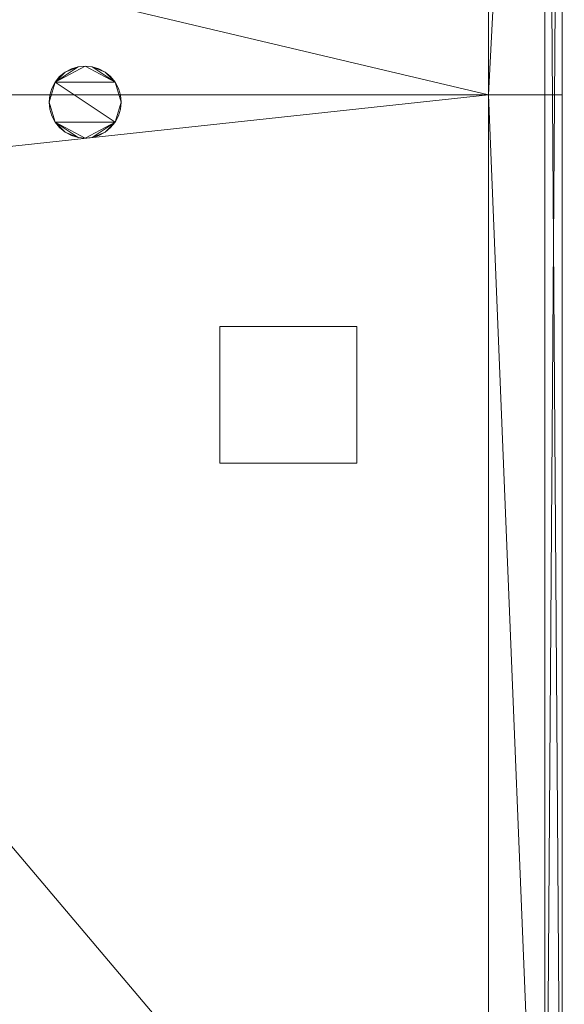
# Model space of a CAD drawing. Header units: millimetres. Extents: x -1675 to 29381, y -3645 to 22555.
# Tile 73 of 256: x 11858 to 14085, y 1950 to 5978. Entities that reach past the tile are written whole.
import ezdxf

# ---------------------------------------------------------------- set-up
doc = ezdxf.new("R2010")
doc.units = ezdxf.units.MM
doc.layers.add('A-GENM-____-OTLN', color=13, linetype='Continuous', lineweight=9)

msp = doc.modelspace()

# ---------------------------------------------------------------- meshes
at = {"layer": 'A-GENM-____-OTLN'}
mesh = msp.add_polyface(dxfattribs=at)
corners = [(14006, 13252, 2949), (14006, 10470, 2949), (13776, 10470, 2949), (14076, 10470, 2949), (14012.8, 10470, 2949), (14076, 13252, 2949), (16432, 13252, 2949), (16432, 10470, 2949), (14305.3, 10470, 2949), (19076.8, 13252, 2949), (19076.8, 10470, 2949), (16689.5, 10470, 2949), (19076.8, 16140, 2949), (19916, 10470, 2949), (19802.9, 10470, 2949), (21966, 11363.8, 2949), (21116, 10470, 2949), (21966, 13252, 2949), (20916, 16140, 2949), (21966, 14370.6, 2949), (14006, 0, 2949), (13776, 5670, 2949), (14006, 10130, 2949), (13776, 10169.3, 2949), (13776, 10130, 2949), (14006, 10170, 2949), (13776, 10170, 2949), (14076, 10130, 2949), (14076, 0, 2949), (14076, 10170, 2949), (16432, 10170, 2949), (19076.8, 10170, 2949), (21966, 10470, 2949)]
mesh.append_faces([[corners[k] for k in face] for face in [(0, 1, 2), (3, 4, 5), (4, 1, 0), (6, 7, 8), (5, 8, 3), (9, 10, 11), (6, 9, 11), (11, 7, 6), (9, 6, 12), (13, 14, 15), (15, 16, 13), (14, 10, 9), (9, 17, 15), (15, 14, 9), (18, 19, 9), (20, 21, 22), (23, 22, 24), (22, 23, 25), (25, 23, 26), (26, 2, 1), (1, 25, 26), (22, 27, 20), (25, 29, 22), (29, 25, 4), (4, 3, 29), (25, 1, 4), (8, 7, 30), (29, 3, 8), (11, 10, 31), (30, 7, 11), (13, 31, 14), (16, 31, 13), (32, 31, 16), (31, 10, 14)]], dxfattribs={"vtx0": -1, "vtx1": -1, "vtx2": -1})
mesh.append_faces([[corners[k] for k in face] for face in [(8, 5, 6)]], dxfattribs={"vtx0": -1, "vtx2": -1})
mesh.append_faces([[corners[k] for k in face] for face in [(0, 5, 4), (29, 27, 22), (30, 29, 8), (31, 30, 11)]], dxfattribs={"vtx1": -1, "vtx2": -1})
mesh.append_faces([[corners[k] for k in face] for face in [(27, 28, 20)]], dxfattribs={"vtx2": -1})
mesh = msp.add_polyface(dxfattribs=at)
corners = [(14006, 0, 1), (13776, 5670, 1), (14006, 10130, 1), (13776, 10169.3, 1), (14006, 10170, 1), (14006, 10470, 1), (13776, 10170, 1), (14076, 10130, 1), (14076, 0, 1), (14076, 10170, 1), (14012.8, 10470, 1), (14076, 10470, 1), (16432, 10170, 1), (14305.3, 10470, 1), (16432, 10470, 1), (19076.8, 10170, 1), (16689.5, 10470, 1), (19076.8, 10470, 1), (26536, 10170, 1), (26536, 10130, 1), (19076.8, 10130, 1), (19916, 10470, 1), (19802.9, 10470, 1), (22166, 10470, 1), (21966, 11363.8, 1), (22166, 11446.4, 1), (26236, 12080, 1), (26236, 13128, 1), (26536, 13252, 1), (21116, 10470, 1), (21966, 10470, 1), (26236, 10470, 1), (24966, 10470, 1), (22166, 10470, 1), (22366, 10470, 1), (21966, 13252, 1), (22166, 13252, 1), (26236, 13252, 1), (21966, 14370.6, 1), (26236, 13630, 1)]
mesh.append_faces([[corners[k] for k in face] for face in [(15, 18, 20), (21, 15, 22), (23, 24, 25), (29, 15, 21), (24, 23, 30), (18, 26, 28), (30, 15, 29), (26, 18, 31), (33, 15, 23), (34, 15, 33), (25, 35, 36), (35, 25, 24), (38, 36, 35), (39, 28, 37)]], dxfattribs={"vtx0": -1, "vtx1": -1})
mesh.append_faces([[corners[k] for k in face] for face in [(0, 1, 2), (2, 3, 4), (5, 4, 6), (2, 7, 0), (4, 9, 2), (9, 4, 10), (23, 15, 30), (15, 34, 18)]], dxfattribs={"vtx0": -1, "vtx1": -1, "vtx2": -1})
mesh.append_faces([[corners[k] for k in face] for face in [(4, 5, 10), (9, 11, 13), (12, 14, 16), (15, 17, 22), (28, 27, 37)]], dxfattribs={"vtx0": -1, "vtx2": -1})
mesh.append_faces([[corners[k] for k in face] for face in [(9, 7, 2), (10, 11, 9), (12, 9, 13), (13, 14, 12), (15, 12, 16), (16, 17, 15), (26, 27, 28), (32, 31, 18), (34, 32, 18)]], dxfattribs={"vtx1": -1, "vtx2": -1})
mesh.append_faces([[corners[k] for k in face] for face in [(7, 8, 0), (18, 19, 20)]], dxfattribs={"vtx2": -1})
mesh = msp.add_polyface(dxfattribs=at)
corners = [(4706, 290, 1), (6.8, 0, 1), (407.6, 290, 1), (4706, 390, 1), (5006, 390, 1), (9606, 290, 1), (9306, 390, 1), (9606, 390, 1), (13776, 5670, 1), (13776, 9963.6, 1), (14006, 10130, 1), (5006, 290, 1), (9306, 290, 1), (14006, 0, 1), (13776, 290, 1), (9856, 290, 1), (9306, 5670, 1), (9606, 5670, 1), (9606, 5220, 1), (9306, 5220, 1), (9306, 5670, 1), (256.8, 9170, 1), (6.8, 10130, 1), (256.8, 10130, 1), (256.8, 290, 1), (256.8, 7770, 1), (256.8, 1330, 1), (256.8, 6170, 1), (256.8, 4310, 1), (13776, 10130, 1), (4706, 5220, 1), (5006, 5670, 1), (5006, 5220, 1), (4706, 5670, 1), (256.8, 10130.7, 1), (13776, 10169.3, 1), (6.8, 10170, 1), (256.8, 10170, 1), (14006, 10170, 1), (13776, 10170, 1), (256.8, 10225, 1), (13776, 10470, 1), (14006, 10470, 1), (4706, 11204.6, 1), (5006, 11190, 1), (4706, 11190, 1), (5006, 11270.6, 1), (256.8, 10770, 1)]
mesh.append_faces([[corners[k] for k in face] for face in [(5, 6, 7), (17, 16, 20), (30, 31, 32), (31, 30, 33), (43, 44, 45)]], dxfattribs={"vtx0": -1})
mesh.append_faces([[corners[k] for k in face] for face in [(0, 1, 2), (6, 5, 12), (1, 11, 13), (8, 13, 14), (21, 22, 23), (25, 22, 21), (27, 22, 25), (28, 22, 27), (22, 28, 1), (35, 10, 29), (34, 36, 37), (36, 34, 22), (44, 43, 46)]], dxfattribs={"vtx0": -1, "vtx1": -1})
mesh.append_faces([[corners[k] for k in face] for face in [(11, 1, 0), (13, 12, 5)]], dxfattribs={"vtx0": -1, "vtx1": -1, "vtx2": -1})
mesh.append_faces([[corners[k] for k in face] for face in [(0, 4, 11), (13, 11, 12), (16, 17, 18), (10, 9, 29), (22, 34, 23), (38, 35, 39), (36, 40, 37)]], dxfattribs={"vtx0": -1, "vtx2": -1})
mesh.append_faces([[corners[k] for k in face] for face in [(8, 9, 10), (15, 14, 13), (5, 15, 13), (24, 2, 1), (26, 24, 1), (28, 26, 1), (47, 40, 36)]], dxfattribs={"vtx1": -1, "vtx2": -1})
mesh.append_faces([[corners[k] for k in face] for face in [(0, 3, 4), (18, 19, 16), (39, 41, 42)]], dxfattribs={"vtx2": -1})
mesh = msp.add_polyface(dxfattribs=at)
corners = [(9306, 6729, 2949), (9306, 5670, 2949), (9306, 5670, 2949), (9306, 5670, 2949), (7842.5, 5670, 2949), (5006, 10130, 2949), (9306, 10130, 2949), (5006, 10144.3, 2949), (9306, 10156.6, 2949), (5006, 10170, 2949), (9606, 5220, 2949), (13776, 290, 2949), (9856, 290, 2949), (9606, 290, 2949), (9606, 390, 2949), (5006, 390, 2949), (9306, 290, 2949), (5006, 290, 2949), (9306, 5220, 2949), (9606, 5670, 2949), (13776, 9963.6, 2949), (13776, 5670, 2949), (9306, 390, 2949), (13776, 10130, 2949), (13776, 10169.3, 2949), (9306, 10170, 2949), (14006, 10130, 2949), (6.8, 0, 2949), (14006, 0, 2949)]
mesh.append_faces([[corners[k] for k in face] for face in [(27, 17, 28)]], dxfattribs={"vtx0": -1, "vtx1": -1})
mesh.append_faces([[corners[k] for k in face] for face in [(4, 0, 2), (5, 6, 0), (0, 4, 5), (6, 7, 8), (7, 6, 5), (9, 8, 7), (10, 11, 12), (12, 13, 14), (15, 16, 17), (18, 4, 3), (19, 1, 0), (0, 20, 21), (10, 12, 14), (16, 15, 22), (19, 0, 21), (10, 14, 22), (10, 19, 21), (4, 22, 15), (22, 4, 18), (11, 10, 21), (22, 18, 10), (20, 6, 23), (6, 20, 0), (23, 8, 24), (8, 23, 6), (25, 24, 8), (13, 22, 14), (21, 20, 26), (22, 13, 16), (21, 28, 11), (28, 17, 16), (12, 11, 28), (28, 16, 13), (13, 12, 28), (3, 19, 10), (10, 18, 3), (26, 20, 23)]], dxfattribs={"vtx0": -1, "vtx1": -1, "vtx2": -1})
mesh.append_faces([[corners[k] for k in face] for face in [(0, 1, 2), (19, 3, 1)]], dxfattribs={"vtx0": -1, "vtx2": -1})
mesh.append_faces([[corners[k] for k in face] for face in [(2, 3, 4)]], dxfattribs={"vtx1": -1, "vtx2": -1})
mesh = msp.add_polyface(dxfattribs=at)
corners = [(14006, 0, -50), (6.8, 10130, -50), (14006, 10130, -50)]
mesh.append_faces([[corners[k] for k in face] for face in [(1, 2, 0)]])
mesh = msp.add_polyface(dxfattribs=at)
corners = [(6.8, 0, -50), (6.8, 10130, -50), (14006, 0, -50)]
mesh.append_faces([[corners[k] for k in face] for face in [(1, 2, 0)]])
mesh = msp.add_polyface(dxfattribs=at)
corners = [(14006, 10130), (6.8, 0), (14006, 0)]
mesh.append_faces([[corners[k] for k in face] for face in [(1, 2, 0)]])
mesh = msp.add_polyface(dxfattribs=at)
corners = [(6.8, 10130), (6.8, 0), (14006, 10130)]
mesh.append_faces([[corners[k] for k in face] for face in [(1, 2, 0)]])
mesh = msp.add_polyface(dxfattribs=at)
corners = [(14006, 0, 2950), (6.8, 10130, 2950), (14006, 10130, 2950)]
mesh.append_faces([[corners[k] for k in face] for face in [(1, 2, 0)]])
mesh = msp.add_polyface(dxfattribs=at)
corners = [(6.8, 0, 2950), (6.8, 10130, 2950), (14006, 0, 2950)]
mesh.append_faces([[corners[k] for k in face] for face in [(1, 2, 0)]])
mesh = msp.add_polyface(dxfattribs=at)
corners = [(14006, 10130, 3000), (6.8, 0, 3000), (14006, 0, 3000)]
mesh.append_faces([[corners[k] for k in face] for face in [(1, 2, 0)]])
mesh = msp.add_polyface(dxfattribs=at)
corners = [(6.8, 10130, 3000), (6.8, 0, 3000), (14006, 10130, 3000)]
mesh.append_faces([[corners[k] for k in face] for face in [(1, 2, 0)]])
mesh = msp.add_polyface(dxfattribs=at)
corners = [(9306, 6729, 1), (9306, 5670, 1), (9306, 5670, 1), (9306, 5670, 1), (7842.5, 5670, 1), (5006, 5670, 1), (5006, 10130, 1), (9306, 10130, 1), (9606, 5220, 1), (13776, 290, 1), (9856, 290, 1), (9606, 290, 1), (9606, 390, 1), (5006, 390, 1), (9306, 290, 1), (5006, 290, 1), (4706, 390, 1), (4706, 290, 1), (407.6, 290, 1), (9306, 5220, 1), (9606, 5670, 1), (13776, 9963.6, 1), (13776, 5670, 1), (9306, 390, 1), (4706, 5220, 1), (5006, 5220, 1), (256.8, 1330, 1), (256.8, 290, 1), (256.8, 9170, 1), (256.8, 10130, 1), (256.8, 4310, 1), (256.8, 7770, 1), (256.8, 6170, 1), (4706, 5670, 1), (5006, 5670, 1), (13776, 10130, 1), (256.8, 10130.7, 1)]
mesh.append_faces([[corners[k] for k in face] for face in [(13, 14, 15)]], dxfattribs={"vtx0": -1})
mesh.append_faces([[corners[k] for k in face] for face in [(19, 4, 3), (14, 13, 23), (9, 8, 22), (30, 24, 26), (32, 24, 30), (33, 6, 34), (34, 5, 25), (24, 32, 33), (31, 33, 32), (21, 7, 35), (36, 6, 29)]], dxfattribs={"vtx0": -1, "vtx1": -1})
mesh.append_faces([[corners[k] for k in face] for face in [(4, 0, 2), (4, 5, 6), (6, 7, 0), (0, 4, 6), (8, 10, 12), (4, 16, 18), (20, 0, 22), (4, 23, 13), (23, 4, 19), (26, 24, 18), (4, 18, 25), (5, 4, 25), (5, 34, 6), (6, 33, 31), (7, 21, 0)]], dxfattribs={"vtx0": -1, "vtx1": -1, "vtx2": -1})
mesh.append_faces([[corners[k] for k in face] for face in [(0, 1, 2), (8, 9, 10), (0, 21, 22), (8, 12, 23), (4, 13, 16), (23, 19, 8), (18, 24, 25)]], dxfattribs={"vtx0": -1, "vtx2": -1})
mesh.append_faces([[corners[k] for k in face] for face in [(2, 3, 4), (20, 1, 0), (8, 20, 22), (28, 29, 6), (31, 28, 6)]], dxfattribs={"vtx1": -1, "vtx2": -1})
mesh.append_faces([[corners[k] for k in face] for face in [(10, 11, 12), (16, 17, 18), (18, 27, 26)]], dxfattribs={"vtx2": -1})
mesh = msp.add_polyface(dxfattribs=at)
corners = [(14076, 10130), (14006, 0), (14076, 0)]
mesh.append_faces([[corners[k] for k in face] for face in [(0, 1, 2)]])
mesh = msp.add_polyface(dxfattribs=at)
corners = [(14006, 0), (14006, 10130, -50), (14006, 0, -50)]
mesh.append_faces([[corners[k] for k in face] for face in [(0, 1, 2)]])
mesh = msp.add_polyface(dxfattribs=at)
corners = [(14006, 10130), (14006, 0, -50), (14006, 10130, -50)]
mesh.append_faces([[corners[k] for k in face] for face in [(1, 2, 0)]])
mesh = msp.add_polyface(dxfattribs=at)
corners = [(14006, 0), (14006, 0, -50), (14006, 10130)]
mesh.append_faces([[corners[k] for k in face] for face in [(1, 2, 0)]])
mesh = msp.add_polyface(dxfattribs=at)
corners = [(14076, 0, -50), (14006, 10130, -50), (14076, 10130, -50)]
mesh.append_faces([[corners[k] for k in face] for face in [(0, 1, 2)]])
mesh = msp.add_polyface(dxfattribs=at)
corners = [(14006, 0, -50), (14006, 10130, -50), (14076, 0, -50)]
mesh.append_faces([[corners[k] for k in face] for face in [(2, 0, 1)]])
mesh = msp.add_polyface(dxfattribs=at)
corners = [(14006, 10130), (14006, 0), (14076, 10130)]
mesh.append_faces([[corners[k] for k in face] for face in [(2, 0, 1)]])
mesh = msp.add_polyface(dxfattribs=at)
corners = [(14006, 10130), (14006, 10130, -50), (14006, 0)]
mesh.append_faces([[corners[k] for k in face] for face in [(2, 0, 1)]])
mesh = msp.add_polyface(dxfattribs=at)
corners = [(14076, 10130, 3000), (14006, 0, 3000), (14076, 0, 3000)]
mesh.append_faces([[corners[k] for k in face] for face in [(0, 1, 2)]])
mesh = msp.add_polyface(dxfattribs=at)
corners = [(14006, 0, 3000), (14006, 10130, 2950), (14006, 0, 2950)]
mesh.append_faces([[corners[k] for k in face] for face in [(0, 1, 2)]])
mesh = msp.add_polyface(dxfattribs=at)
corners = [(14006, 10130, 3000), (14006, 0, 2950), (14006, 10130, 2950)]
mesh.append_faces([[corners[k] for k in face] for face in [(1, 2, 0)]])
mesh = msp.add_polyface(dxfattribs=at)
corners = [(14006, 0, 3000), (14006, 0, 2950), (14006, 10130, 3000)]
mesh.append_faces([[corners[k] for k in face] for face in [(1, 2, 0)]])
mesh = msp.add_polyface(dxfattribs=at)
corners = [(14076, 0, 2950), (14006, 10130, 2950), (14076, 10130, 2950)]
mesh.append_faces([[corners[k] for k in face] for face in [(0, 1, 2)]])
mesh = msp.add_polyface(dxfattribs=at)
corners = [(14006, 0, 2950), (14006, 10130, 2950), (14076, 0, 2950)]
mesh.append_faces([[corners[k] for k in face] for face in [(2, 0, 1)]])
mesh = msp.add_polyface(dxfattribs=at)
corners = [(14006, 10130, 3000), (14006, 0, 3000), (14076, 10130, 3000)]
mesh.append_faces([[corners[k] for k in face] for face in [(2, 0, 1)]])
mesh = msp.add_polyface(dxfattribs=at)
corners = [(14006, 10130, 3000), (14006, 10130, 2950), (14006, 0, 3000)]
mesh.append_faces([[corners[k] for k in face] for face in [(2, 0, 1)]])
mesh = msp.add_polyface(dxfattribs=at)
corners = [(14076, 0), (14076, 0, -50), (14076, 10130)]
mesh.append_faces([[corners[k] for k in face] for face in [(1, 2, 0)]])
mesh = msp.add_polyface(dxfattribs=at)
corners = [(14076, 10130), (14076, 0, -50), (14076, 10130, -50)]
mesh.append_faces([[corners[k] for k in face] for face in [(1, 2, 0)]])
mesh = msp.add_polyface(dxfattribs=at)
corners = [(14076, 0, 3000), (14076, 0, 2950), (14076, 10130, 3000)]
mesh.append_faces([[corners[k] for k in face] for face in [(1, 2, 0)]])
mesh = msp.add_polyface(dxfattribs=at)
corners = [(14076, 10130, 3000), (14076, 0, 2950), (14076, 10130, 2950)]
mesh.append_faces([[corners[k] for k in face] for face in [(1, 2, 0)]])
mesh = msp.add_polyface(dxfattribs=at)
corners = [(12270.5, 5669.3, 2950), (12262.2, 5696.9, 2950), (12248.5, 5722.4, 2950), (12230.2, 5744.8, 2950), (12207.9, 5763.1, 2950), (12182.4, 5776.7, 2950), (12154.8, 5785.1, 2950), (12126, 5787.9, 2950), (12097.3, 5785.1, 2950), (12069.6, 5776.7, 2950), (12044.1, 5763.1, 2950), (12021.8, 5744.8, 2950), (12003.5, 5722.4, 2950), (11989.9, 5696.9, 2950), (11981.5, 5669.3, 2950), (11978.7, 5640.6, 2950), (11981.5, 5611.8, 2950), (11989.9, 5584.2, 2950), (12003.5, 5558.7, 2950), (12021.8, 5536.4, 2950), (12044.1, 5518, 2950), (12069.6, 5504.4, 2950), (12097.3, 5496, 2950), (12126, 5493.2, 2950), (12154.8, 5496, 2950), (12182.4, 5504.4, 2950), (12207.9, 5518, 2950), (12230.2, 5536.4, 2950), (12248.5, 5558.7, 2950), (12262.2, 5584.2, 2950), (12270.5, 5611.8, 2950), (12273.4, 5640.6, 2950)]
mesh.append_faces([[corners[k] for k in face] for face in [(28, 26, 27), (31, 28, 29, 30)]], dxfattribs={"vtx0": -1})
mesh.append_faces([[corners[k] for k in face] for face in [(18, 28, 12, 15), (2, 12, 28, 31)]], dxfattribs={"vtx0": -1, "vtx1": -1, "vtx2": -1, "vtx3": -1})
mesh.append_faces([[corners[k] for k in face] for face in [(2, 6, 7), (28, 23, 24)]], dxfattribs={"vtx0": -1, "vtx2": -1})
mesh.append_faces([[corners[k] for k in face] for face in [(18, 22, 23, 28)]], dxfattribs={"vtx0": -1, "vtx2": -1, "vtx3": -1})
mesh.append_faces([[corners[k] for k in face] for face in [(17, 18, 15, 16), (1, 2, 31, 0), (3, 4, 2)]], dxfattribs={"vtx1": -1})
mesh.append_faces([[corners[k] for k in face] for face in [(7, 8, 12, 2)]], dxfattribs={"vtx1": -1, "vtx2": -1, "vtx3": -1})
mesh.append_faces([[corners[k] for k in face] for face in [(20, 21, 22), (13, 14, 15, 12), (8, 9, 10)]], dxfattribs={"vtx2": -1})
mesh.append_faces([[corners[k] for k in face] for face in [(18, 19, 20, 22), (10, 11, 12, 8), (24, 25, 26, 28), (4, 5, 6, 2)]], dxfattribs={"vtx2": -1, "vtx3": -1})
mesh = msp.add_polyface(dxfattribs=at)
corners = [(12262.2, 5584.2, 2910), (12248.5, 5558.7, 2910), (12230.2, 5536.4, 2910), (12207.9, 5518, 2910), (12182.4, 5504.4, 2910), (12154.8, 5496, 2910), (12126, 5493.2, 2910), (12097.3, 5496, 2910), (12069.6, 5504.4, 2910), (12044.1, 5518, 2910), (12021.8, 5536.4, 2910), (12003.5, 5558.7, 2910), (11989.9, 5584.2, 2910), (11981.5, 5611.8, 2910), (11978.7, 5640.6, 2910), (11981.5, 5669.3, 2910), (11989.9, 5696.9, 2910), (12003.5, 5722.4, 2910), (12021.8, 5744.8, 2910), (12044.1, 5763.1, 2910), (12069.6, 5776.7, 2910), (12097.3, 5785.1, 2910), (12126, 5787.9, 2910), (12154.8, 5785.1, 2910), (12182.4, 5776.7, 2910), (12207.9, 5763.1, 2910), (12230.2, 5744.8, 2910), (12248.5, 5722.4, 2910), (12262.2, 5696.9, 2910), (12270.5, 5669.3, 2910), (12273.4, 5640.6, 2910), (12270.5, 5611.8, 2910)]
mesh.append_faces([[corners[k] for k in face] for face in [(11, 9, 10), (14, 11, 12, 13)]], dxfattribs={"vtx0": -1})
mesh.append_faces([[corners[k] for k in face] for face in [(1, 17, 27, 30), (17, 1, 11, 14)]], dxfattribs={"vtx0": -1, "vtx1": -1, "vtx2": -1, "vtx3": -1})
mesh.append_faces([[corners[k] for k in face] for face in [(17, 21, 22), (11, 6, 7)]], dxfattribs={"vtx0": -1, "vtx2": -1})
mesh.append_faces([[corners[k] for k in face] for face in [(1, 5, 6, 11)]], dxfattribs={"vtx0": -1, "vtx2": -1, "vtx3": -1})
mesh.append_faces([[corners[k] for k in face] for face in [(0, 1, 30, 31), (16, 17, 14, 15), (18, 19, 17)]], dxfattribs={"vtx1": -1})
mesh.append_faces([[corners[k] for k in face] for face in [(22, 23, 27, 17)]], dxfattribs={"vtx1": -1, "vtx2": -1, "vtx3": -1})
mesh.append_faces([[corners[k] for k in face] for face in [(3, 4, 5), (28, 29, 30, 27), (23, 24, 25)]], dxfattribs={"vtx2": -1})
mesh.append_faces([[corners[k] for k in face] for face in [(1, 2, 3, 5), (25, 26, 27, 23), (7, 8, 9, 11), (19, 20, 21, 17)]], dxfattribs={"vtx2": -1, "vtx3": -1})
mesh = msp.add_polyface(dxfattribs=at)
corners = [(12044.1, 5763.1, 2910), (12021.8, 5744.8, 2910), (12021.8, 5744.8, 2950), (12044.1, 5763.1, 2950)]
mesh.append_faces([[corners[k] for k in face] for face in [(3, 0, 1, 2)]])
mesh = msp.add_polyface(dxfattribs=at)
corners = [(12069.6, 5776.7, 2910), (12044.1, 5763.1, 2910), (12044.1, 5763.1, 2950), (12069.6, 5776.7, 2950)]
mesh.append_faces([[corners[k] for k in face] for face in [(3, 0, 1, 2)]])
mesh = msp.add_polyface(dxfattribs=at)
corners = [(12097.3, 5785.1, 2910), (12069.6, 5776.7, 2910), (12069.6, 5776.7, 2950), (12097.3, 5785.1, 2950)]
mesh.append_faces([[corners[k] for k in face] for face in [(3, 0, 1, 2)]])
mesh = msp.add_polyface(dxfattribs=at)
corners = [(12126, 5787.9, 2910), (12097.3, 5785.1, 2910), (12097.3, 5785.1, 2950), (12126, 5787.9, 2950)]
mesh.append_faces([[corners[k] for k in face] for face in [(0, 1, 2, 3)]])
mesh = msp.add_polyface(dxfattribs=at)
corners = [(12154.8, 5785.1, 2910), (12126, 5787.9, 2910), (12126, 5787.9, 2950), (12154.8, 5785.1, 2950)]
mesh.append_faces([[corners[k] for k in face] for face in [(3, 0, 1, 2)]])
mesh = msp.add_polyface(dxfattribs=at)
corners = [(12182.4, 5776.7, 2910), (12154.8, 5785.1, 2910), (12154.8, 5785.1, 2950), (12182.4, 5776.7, 2950)]
mesh.append_faces([[corners[k] for k in face] for face in [(3, 0, 1, 2)]])
mesh = msp.add_polyface(dxfattribs=at)
corners = [(12207.9, 5763.1, 2910), (12182.4, 5776.7, 2910), (12182.4, 5776.7, 2950), (12207.9, 5763.1, 2950)]
mesh.append_faces([[corners[k] for k in face] for face in [(3, 0, 1, 2)]])
mesh = msp.add_polyface(dxfattribs=at)
corners = [(12230.2, 5744.8, 2910), (12207.9, 5763.1, 2910), (12207.9, 5763.1, 2950), (12230.2, 5744.8, 2950)]
mesh.append_faces([[corners[k] for k in face] for face in [(1, 2, 3, 0)]])
mesh = msp.add_polyface(dxfattribs=at)
corners = [(12003.5, 5722.4, 2910), (11989.9, 5696.9, 2910), (11989.9, 5696.9, 2950), (12003.5, 5722.4, 2950)]
mesh.append_faces([[corners[k] for k in face] for face in [(3, 0, 1, 2)]])
mesh = msp.add_polyface(dxfattribs=at)
corners = [(12021.8, 5744.8, 2910), (12003.5, 5722.4, 2910), (12003.5, 5722.4, 2950), (12021.8, 5744.8, 2950)]
mesh.append_faces([[corners[k] for k in face] for face in [(0, 1, 2, 3)]])
mesh = msp.add_polyface(dxfattribs=at)
corners = [(12248.5, 5722.4, 2910), (12230.2, 5744.8, 2910), (12230.2, 5744.8, 2950), (12248.5, 5722.4, 2950)]
mesh.append_faces([[corners[k] for k in face] for face in [(2, 3, 0, 1)]])
mesh = msp.add_polyface(dxfattribs=at)
corners = [(12262.2, 5696.9, 2910), (12248.5, 5722.4, 2910), (12248.5, 5722.4, 2950), (12262.2, 5696.9, 2950)]
mesh.append_faces([[corners[k] for k in face] for face in [(1, 2, 3, 0)]])
mesh = msp.add_polyface(dxfattribs=at)
corners = [(11989.9, 5696.9, 2910), (11981.5, 5669.3, 2910), (11981.5, 5669.3, 2950), (11989.9, 5696.9, 2950)]
mesh.append_faces([[corners[k] for k in face] for face in [(0, 1, 2, 3)]])
mesh = msp.add_polyface(dxfattribs=at)
corners = [(12270.5, 5669.3, 2910), (12262.2, 5696.9, 2910), (12262.2, 5696.9, 2950), (12270.5, 5669.3, 2950)]
mesh.append_faces([[corners[k] for k in face] for face in [(2, 3, 0, 1)]])
mesh = msp.add_polyface(dxfattribs=at)
corners = [(13776, 290, 3200), (10856, 290, 3200), (10856, 0, 3200), (14076, 0, 3200), (14076, 5670, 3200), (13776, 5670, 3200)]
mesh.append_faces([[corners[k] for k in face] for face in [(4, 5, 0, 3)]], dxfattribs={"vtx2": -1})
mesh.append_faces([[corners[k] for k in face] for face in [(0, 1, 2, 3)]], dxfattribs={"vtx3": -1})
mesh = msp.add_polyface(dxfattribs=at)
corners = [(13776, 290), (13776, 5670), (14076, 5670), (14076, 0), (10876, 0), (10876, 290)]
mesh.append_faces([[corners[k] for k in face] for face in [(4, 5, 0, 3)]], dxfattribs={"vtx2": -1})
mesh.append_faces([[corners[k] for k in face] for face in [(0, 1, 2, 3)]], dxfattribs={"vtx3": -1})
mesh = msp.add_polyface(dxfattribs=at)
corners = [(11981.5, 5669.3, 2910), (11978.7, 5640.6, 2910), (11978.7, 5640.6, 2950), (11981.5, 5669.3, 2950)]
mesh.append_faces([[corners[k] for k in face] for face in [(0, 1, 2, 3)]])
mesh = msp.add_polyface(dxfattribs=at)
corners = [(11978.7, 5640.6, 2910), (11981.5, 5611.8, 2910), (11981.5, 5611.8, 2950), (11978.7, 5640.6, 2950)]
mesh.append_faces([[corners[k] for k in face] for face in [(0, 1, 2, 3)]])
mesh = msp.add_polyface(dxfattribs=at)
corners = [(12273.4, 5640.6, 2910), (12270.5, 5669.3, 2910), (12270.5, 5669.3, 2950), (12273.4, 5640.6, 2950)]
mesh.append_faces([[corners[k] for k in face] for face in [(2, 3, 0, 1)]])
mesh = msp.add_polyface(dxfattribs=at)
corners = [(12270.5, 5611.8, 2910), (12273.4, 5640.6, 2910), (12273.4, 5640.6, 2950), (12270.5, 5611.8, 2950)]
mesh.append_faces([[corners[k] for k in face] for face in [(2, 3, 0, 1)]])
mesh = msp.add_polyface(dxfattribs=at)
corners = [(13776, 5670), (13776, 290), (13776, 290, 3200), (13776, 5670, 3200)]
mesh.append_faces([[corners[k] for k in face] for face in [(0, 1, 2, 3)]])
mesh = msp.add_polyface(dxfattribs=at)
corners = [(14076, 5670), (13776, 5670), (13776, 5670, 3200), (14076, 5670, 3200)]
mesh.append_faces([[corners[k] for k in face] for face in [(0, 1, 2, 3)]])
mesh = msp.add_polyface(dxfattribs=at)
corners = [(14076, 0), (14076, 5670), (14076, 5670, 3200), (14076, 0, 3200)]
mesh.append_faces([[corners[k] for k in face] for face in [(2, 3, 0, 1)]])
mesh = msp.add_polyface(dxfattribs=at)
corners = [(11981.5, 5611.8, 2910), (11989.9, 5584.2, 2910), (11989.9, 5584.2, 2950), (11981.5, 5611.8, 2950)]
mesh.append_faces([[corners[k] for k in face] for face in [(3, 0, 1, 2)]])
mesh = msp.add_polyface(dxfattribs=at)
corners = [(12262.2, 5584.2, 2910), (12270.5, 5611.8, 2910), (12270.5, 5611.8, 2950), (12262.2, 5584.2, 2950)]
mesh.append_faces([[corners[k] for k in face] for face in [(2, 3, 0, 1)]])
mesh = msp.add_polyface(dxfattribs=at)
corners = [(11989.9, 5584.2, 2910), (12003.5, 5558.7, 2910), (12003.5, 5558.7, 2950), (11989.9, 5584.2, 2950)]
mesh.append_faces([[corners[k] for k in face] for face in [(0, 1, 2, 3)]])
mesh = msp.add_polyface(dxfattribs=at)
corners = [(12003.5, 5558.7, 2910), (12021.8, 5536.4, 2910), (12021.8, 5536.4, 2950), (12003.5, 5558.7, 2950)]
mesh.append_faces([[corners[k] for k in face] for face in [(3, 0, 1, 2)]])
mesh = msp.add_polyface(dxfattribs=at)
corners = [(12230.2, 5536.4, 2910), (12248.5, 5558.7, 2910), (12248.5, 5558.7, 2950), (12230.2, 5536.4, 2950)]
mesh.append_faces([[corners[k] for k in face] for face in [(1, 2, 3, 0)]])
mesh = msp.add_polyface(dxfattribs=at)
corners = [(12248.5, 5558.7, 2910), (12262.2, 5584.2, 2910), (12262.2, 5584.2, 2950), (12248.5, 5558.7, 2950)]
mesh.append_faces([[corners[k] for k in face] for face in [(1, 2, 3, 0)]])
mesh = msp.add_polyface(dxfattribs=at)
corners = [(12021.8, 5536.4, 2910), (12044.1, 5518, 2910), (12044.1, 5518, 2950), (12021.8, 5536.4, 2950)]
mesh.append_faces([[corners[k] for k in face] for face in [(0, 1, 2, 3)]])
mesh = msp.add_polyface(dxfattribs=at)
corners = [(12207.9, 5518, 2910), (12230.2, 5536.4, 2910), (12230.2, 5536.4, 2950), (12207.9, 5518, 2950)]
mesh.append_faces([[corners[k] for k in face] for face in [(2, 3, 0, 1)]])
mesh = msp.add_polyface(dxfattribs=at)
corners = [(12044.1, 5518, 2910), (12069.6, 5504.4, 2910), (12069.6, 5504.4, 2950), (12044.1, 5518, 2950)]
mesh.append_faces([[corners[k] for k in face] for face in [(1, 2, 3, 0)]])
mesh = msp.add_polyface(dxfattribs=at)
corners = [(12069.6, 5504.4, 2910), (12097.3, 5496, 2910), (12097.3, 5496, 2950), (12069.6, 5504.4, 2950)]
mesh.append_faces([[corners[k] for k in face] for face in [(2, 3, 0, 1)]])
mesh = msp.add_polyface(dxfattribs=at)
corners = [(12097.3, 5496, 2910), (12126, 5493.2, 2910), (12126, 5493.2, 2950), (12097.3, 5496, 2950)]
mesh.append_faces([[corners[k] for k in face] for face in [(1, 2, 3, 0)]])
mesh = msp.add_polyface(dxfattribs=at)
corners = [(12126, 5493.2, 2910), (12154.8, 5496, 2910), (12154.8, 5496, 2950), (12126, 5493.2, 2950)]
mesh.append_faces([[corners[k] for k in face] for face in [(1, 2, 3, 0)]])
mesh = msp.add_polyface(dxfattribs=at)
corners = [(12154.8, 5496, 2910), (12182.4, 5504.4, 2910), (12182.4, 5504.4, 2950), (12154.8, 5496, 2950)]
mesh.append_faces([[corners[k] for k in face] for face in [(2, 3, 0, 1)]])
mesh = msp.add_polyface(dxfattribs=at)
corners = [(12182.4, 5504.4, 2910), (12207.9, 5518, 2910), (12207.9, 5518, 2950), (12182.4, 5504.4, 2950)]
mesh.append_faces([[corners[k] for k in face] for face in [(2, 3, 0, 1)]])
mesh = msp.add_polyface(dxfattribs=at)
corners = [(12676.5, 4722.9, 2910), (12676.5, 4162.9, 2910), (12676.5, 4162.9, 2950), (12676.5, 4722.9, 2950)]
mesh.append_faces([[corners[k] for k in face] for face in [(3, 0, 1, 2)]])
mesh = msp.add_polyface(dxfattribs=at)
corners = [(13236.5, 4722.9, 2910), (12676.5, 4722.9, 2910), (12676.5, 4722.9, 2950), (13236.5, 4722.9, 2950)]
mesh.append_faces([[corners[k] for k in face] for face in [(3, 0, 1, 2)]])
mesh = msp.add_polyface(dxfattribs=at)
corners = [(12676.5, 4162.9, 2950), (13236.5, 4162.9, 2950), (13236.5, 4722.9, 2950), (12676.5, 4722.9, 2950)]
mesh.append_faces([[corners[k] for k in face] for face in [(3, 0, 1, 2)]])
mesh = msp.add_polyface(dxfattribs=at)
corners = [(12676.5, 4162.9, 2910), (12676.5, 4722.9, 2910), (13236.5, 4722.9, 2910), (13236.5, 4162.9, 2910)]
mesh.append_faces([[corners[k] for k in face] for face in [(2, 3, 0, 1)]])
mesh = msp.add_polyface(dxfattribs=at)
corners = [(13236.5, 4162.9, 2910), (13236.5, 4722.9, 2910), (13236.5, 4722.9, 2950), (13236.5, 4162.9, 2950)]
mesh.append_faces([[corners[k] for k in face] for face in [(1, 2, 3, 0)]])
mesh = msp.add_polyface(dxfattribs=at)
corners = [(12676.5, 4162.9, 2910), (13236.5, 4162.9, 2910), (13236.5, 4162.9, 2950), (12676.5, 4162.9, 2950)]
mesh.append_faces([[corners[k] for k in face] for face in [(1, 2, 3, 0)]])

doc.saveas('drawing.dxf')
